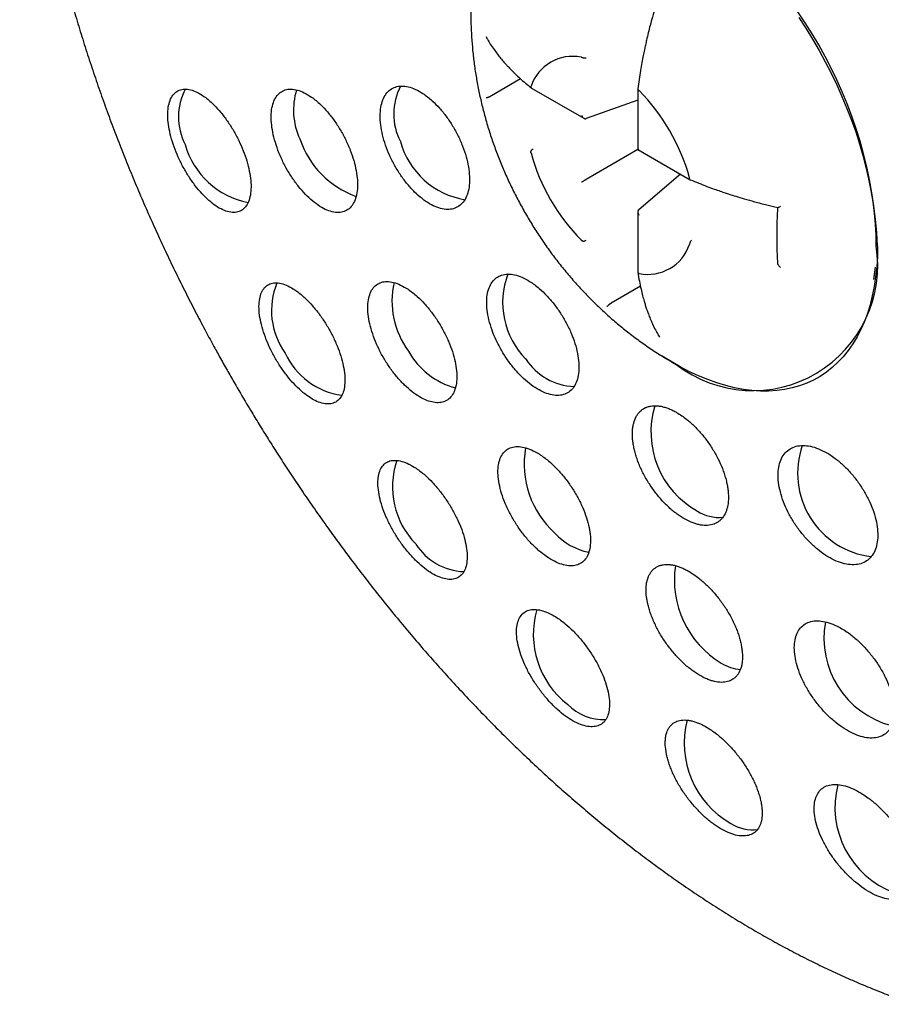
# Model space of a CAD drawing. Header units: millimetres. Extents: x 8 to 1012, y 12 to 1096.
# Tile 13 of 41: x 929 to 942, y 377 to 391. Entities that reach past the tile are written whole.
import ezdxf

# ---------------------------------------------------------------- set-up
doc = ezdxf.new("R2010")
doc.units = ezdxf.units.MM

msp = doc.modelspace()

# ---------------------------------------------------------------- linework, layer by layer
at = {"color": 7, "linetype": 'Continuous', "lineweight": 30}
for p, q in [((937.086, 390.595), (937.089, 390.595)), ((936.19, 390.275), (935.759, 390.026)), ((936.342, 390.163), (936.343, 390.166)), ((936.35, 390.139), (937.123, 389.693)), ((937.92, 390.126), (937.92, 389.233)), ((937.937, 390.105), (937.94, 390.102)), ((935.759, 390.026), (935.743, 390.018)), ((937.92, 389.963), (937.156, 389.69)), ((937.921, 389.233), (937.156, 388.791)), ((937.92, 389.233), (938.694, 388.786)), ((936.343, 389.18), (936.342, 389.183)), ((938.553, 388.867), (937.934, 388.342)), ((938.683, 388.814), (938.684, 388.811)), ((937.92, 388.312), (937.92, 387.419)), ((937.089, 387.89), (937.086, 387.892)), ((938.684, 387.831), (938.683, 387.829)), ((941.405, 387.311), (941.431, 387.496)), ((937.94, 387.4), (937.937, 387.4)), ((937.958, 387.212), (937.527, 386.964)), ((937.512, 386.953), (937.527, 386.964)), ((938.428, 386.092), (938.488, 386.058))]:
    msp.add_line(p, q, dxfattribs=at)
at = {"color": 7, "linetype": 'Continuous', "lineweight": 30, "flags": 128}
for points in [[(940.297, 391.183), (940.401, 391.024), (940.501, 390.861), (940.598, 390.696), (940.689, 390.528), (940.777, 390.358), (940.859, 390.187), (940.936, 390.014), (941.009, 389.84), (941.076, 389.666), (941.138, 389.492), (941.194, 389.317), (941.245, 389.143), (941.29, 388.97), (941.329, 388.798), (941.362, 388.627), (941.39, 388.458), (941.411, 388.292), (941.426, 388.128), (941.435, 387.967), (941.438, 387.809)], [(941.461, 387.807), (941.458, 387.651), (941.449, 387.5), (941.433, 387.353), (941.412, 387.21), (941.384, 387.072), (941.351, 386.939), (941.311, 386.811), (941.266, 386.689), (941.215, 386.573), (941.158, 386.463), (941.096, 386.359), (941.028, 386.262), (940.955, 386.171), (940.877, 386.088), (940.793, 386.011), (940.705, 385.942), (940.613, 385.88), (940.516, 385.826), (940.415, 385.779), (940.309, 385.74), (940.2, 385.709), (940.088, 385.686), (939.972, 385.67), (939.853, 385.663), (939.731, 385.663), (939.606, 385.672), (939.479, 385.688), (939.35, 385.712), (939.219, 385.745), (939.087, 385.785), (938.953, 385.832), (938.818, 385.888), (938.683, 385.95), (938.547, 386.021), (938.411, 386.098), (938.281, 386.178)]]:
    msp.add_lwpolyline(points, dxfattribs=at)
at = {"color": 7, "linetype": 'Continuous', "lineweight": 30}
for centre, radius, start, end in [((934.949, 387.517), 6.518, 2.5454, 57.4546), ((936.958, 389.959), 0.649, 78.585, 161.423), ((932.028, 389.713), 0.892, 152.3562, 207.1616), ((933.853, 389.815), 1.018, 162.9621, 204.7956), ((935.206, 389.755), 0.891, 152.2485, 207.1779), ((935.848, 388.036), 2.94, 15.3491, 44.65), ((934.203, 389.805), 1.34, 198.1434, 250.7687), ((932.402, 389.639), 1.215, 195.9406, 258.7493), ((935.563, 389.669), 1.194, 195.6056, 260.6568), ((939.178, 389.959), 2.94, 195.3491, 224.65), ((938.068, 388.036), 0.649, 258.585, 341.423), ((939.619, 387.514), 1.844, 232.2097, 9.2145), ((937.107, 386.97), 1.183, 159.0288, 224.7551), ((933.583, 386.853), 1.073, 157.5813, 215.8017), ((935.527, 386.993), 1.238, 167.2104, 216.6783), ((933.692, 386.665), 1.073, 204.2047, 262.3713), ((935.521, 386.799), 1.128, 208.9275, 254.9113), ((937.017, 386.621), 0.892, 212.8427, 267.6114), ((939.449, 385.057), 1.335, 163.1046, 240.9044), ((937.62, 384.587), 1.378, 170.055, 227.88), ((941.52, 384.448), 1.24, 160.6252, 262.9149), ((935.501, 384.247), 1.204, 161.007, 224.3915), ((939.122, 384.392), 0.596, 237.2855, 275.2599), ((937.367, 384.172), 0.905, 222.1391, 259.1103), ((935.391, 383.889), 0.894, 212.8632, 267.4753), ((939.896, 382.874), 1.436, 171.5888, 238.8695), ((937.685, 382.069), 1.308, 163.7318, 232.3266), ((942.005, 382.014), 1.336, 169.7236, 255.3966), ((939.503, 382.216), 0.669, 238.5351, 264.3966), ((937.417, 381.546), 0.737, 223.9249, 272.2895), ((939.961, 380.457), 1.355, 165.188, 240.5357), ((942.185, 379.517), 1.353, 165.8011, 249.1855), ((939.612, 379.767), 0.584, 237.0823, 277.9649)]:
    msp.add_arc(centre, radius, start, end, dxfattribs=at)
for points, knots in [([(966.473, 380.391), (966.472, 380.471), (966.472, 380.622), (966.471, 380.833), (966.469, 381.016), (966.467, 381.162), (966.465, 381.276), (966.464, 381.36), (966.462, 381.429), (966.461, 381.515), (966.458, 381.628), (966.454, 381.777), (966.45, 381.944), (966.444, 382.129), (966.437, 382.329), (966.428, 382.531), (966.42, 382.726), (966.409, 382.951), (966.394, 383.213), (966.376, 383.514), (966.355, 383.816), (966.332, 384.125), (966.311, 384.376), (966.294, 384.565), (966.283, 384.684), (966.271, 384.803), (966.26, 384.917), (966.25, 385.02), (966.24, 385.111), (966.231, 385.197), (966.222, 385.283), (966.212, 385.375), (966.2, 385.474), (966.188, 385.579), (966.176, 385.68), (966.165, 385.773), (966.153, 385.87), (966.135, 386.006), (966.113, 386.176), (966.086, 386.37), (966.06, 386.548), (966.035, 386.721), (966.011, 386.878), (965.983, 387.049), (965.962, 387.18), (965.945, 387.282), (965.934, 387.344), (965.922, 387.414), (965.909, 387.487), (965.897, 387.555), (965.886, 387.617), (965.875, 387.68), (965.863, 387.748), (965.85, 387.815), (965.839, 387.876), (965.828, 387.932), (965.817, 387.991), (965.799, 388.082), (965.776, 388.197), (965.747, 388.342), (965.719, 388.479), (965.691, 388.613), (965.666, 388.726), (965.643, 388.833), (965.619, 388.939), (965.593, 389.054), (965.566, 389.17), (965.537, 389.293), (965.513, 389.394), (965.493, 389.475), (965.479, 389.531), (965.464, 389.593), (965.447, 389.659), (965.432, 389.721), (965.418, 389.774), (965.405, 389.827), (965.389, 389.888), (965.371, 389.958), (965.351, 390.031), (965.333, 390.1), (965.316, 390.162), (965.298, 390.228), (965.277, 390.305), (965.254, 390.387), (965.233, 390.461), (965.216, 390.523), (965.196, 390.591), (965.174, 390.669), (965.149, 390.753), (965.123, 390.842), (965.097, 390.929), (965.07, 391.018), (965.047, 391.09), (965.028, 391.152), (965.008, 391.216), (964.985, 391.289), (964.962, 391.363), (964.942, 391.423), (964.927, 391.471), (964.915, 391.508), (964.904, 391.543), (964.891, 391.58), (964.872, 391.641), (964.846, 391.717), (964.818, 391.799), (964.794, 391.872), (964.767, 391.951), (964.734, 392.046), (964.697, 392.15), (964.655, 392.27), (964.612, 392.389), (964.567, 392.511), (964.52, 392.637), (964.474, 392.76), (964.426, 392.884), (964.384, 392.994), (964.342, 393.101), (964.303, 393.198), (964.268, 393.286), (964.23, 393.379), (964.187, 393.483), (964.145, 393.584), (964.107, 393.674), (964.053, 393.802), (963.984, 393.961), (963.899, 394.155), (963.811, 394.35), (963.723, 394.542), (963.631, 394.739), (963.537, 394.934), (963.451, 395.11), (963.378, 395.257), (963.319, 395.375), (963.253, 395.504), (963.182, 395.641), (963.113, 395.772), (963.053, 395.885), (963.002, 395.982), (962.952, 396.073), (962.898, 396.173), (962.838, 396.281), (962.776, 396.391), (962.713, 396.503), (962.647, 396.619), (962.578, 396.739), (962.505, 396.864), (962.426, 396.997), (962.341, 397.138), (962.256, 397.277), (962.176, 397.406), (962.095, 397.536), (962.009, 397.671), (961.912, 397.822), (961.806, 397.984), (961.693, 398.154), (961.584, 398.315), (961.474, 398.474), (961.362, 398.634), (961.243, 398.802), (961.116, 398.978), (960.942, 399.213), (960.729, 399.495), (960.48, 399.812), (960.235, 400.114), (959.985, 400.414), (959.721, 400.719), (959.443, 401.031), (959.15, 401.348), (958.852, 401.658), (958.557, 401.956), (958.261, 402.242), (957.993, 402.494), (957.747, 402.718), (957.527, 402.913), (957.305, 403.106), (957.08, 403.296), (956.855, 403.48), (956.626, 403.663), (956.397, 403.842), (956.164, 404.018), (955.934, 404.189), (955.7, 404.356), (955.464, 404.521), (955.232, 404.679), (954.979, 404.846), (954.704, 405.021), (954.401, 405.208), (954.094, 405.39), (953.772, 405.573), (953.436, 405.757), (953.098, 405.933), (952.771, 406.096), (952.504, 406.224), (952.285, 406.325), (952.108, 406.405), (951.92, 406.487), (951.723, 406.571), (951.532, 406.65), (951.355, 406.721), (951.19, 406.786), (951.029, 406.847), (950.864, 406.909), (950.689, 406.972), (950.513, 407.034), (950.344, 407.091), (950.195, 407.14), (950.055, 407.186), (949.921, 407.228), (949.786, 407.269), (949.653, 407.309), (949.52, 407.348), (949.388, 407.385), (949.262, 407.42), (949.145, 407.451), (949.036, 407.48), (948.922, 407.509), (948.793, 407.541), (948.642, 407.578), (948.481, 407.615), (948.322, 407.651), (948.176, 407.682), (948.056, 407.707), (947.948, 407.729), (947.847, 407.749), (947.735, 407.77), (947.62, 407.791), (947.513, 407.81), (947.417, 407.827), (947.327, 407.842), (947.238, 407.857), (947.14, 407.872), (947.031, 407.889), (946.914, 407.906), (946.803, 407.921), (946.705, 407.934), (946.614, 407.946), (946.515, 407.958), (946.403, 407.972), (946.28, 407.986), (946.158, 407.998), (946.049, 408.009), (945.95, 408.019), (945.852, 408.027), (945.742, 408.037), (945.623, 408.046), (945.506, 408.054), (945.408, 408.061), (945.325, 408.066), (945.249, 408.07), (945.165, 408.075), (945.071, 408.079), (944.975, 408.084), (944.885, 408.087), (944.805, 408.09), (944.731, 408.092), (944.655, 408.094), (944.57, 408.096), (944.475, 408.098), (944.374, 408.099), (944.279, 408.1), (944.188, 408.1), (944.096, 408.1), (943.935, 408.099), (943.719, 408.095), (943.443, 408.087), (943.175, 408.075), (942.903, 408.059), (942.63, 408.04), (942.406, 408.021), (942.233, 408.004), (942.106, 407.991), (941.974, 407.977), (941.842, 407.962), (941.717, 407.947), (941.588, 407.93), (941.473, 407.915), (941.381, 407.902), (941.323, 407.894), (941.267, 407.885), (941.203, 407.876), (941.129, 407.865), (941.048, 407.852), (940.972, 407.84), (940.903, 407.828), (940.832, 407.817), (940.718, 407.797), (940.572, 407.771), (940.386, 407.736), (940.214, 407.702), (940.029, 407.664), (939.856, 407.627), (939.674, 407.586), (939.496, 407.545), (939.31, 407.5), (939.114, 407.45), (938.928, 407.401), (938.734, 407.349), (938.562, 407.3), (938.394, 407.251), (938.258, 407.21), (938.138, 407.174), (938.018, 407.136), (937.897, 407.098), (937.767, 407.055), (937.642, 407.014), (937.536, 406.978), (937.456, 406.951), (937.396, 406.93), (937.327, 406.906), (937.253, 406.88), (937.185, 406.855), (937.124, 406.833), (937.062, 406.811), (936.995, 406.786), (936.929, 406.761), (936.868, 406.739), (936.814, 406.718), (936.757, 406.697), (936.688, 406.67), (936.614, 406.642), (936.543, 406.614), (936.474, 406.586), (936.4, 406.557), (936.33, 406.528), (936.274, 406.505), (936.231, 406.488), (936.19, 406.471), (936.142, 406.451), (936.083, 406.427), (936.011, 406.396), (935.937, 406.365), (935.869, 406.336), (935.815, 406.312), (935.766, 406.291), (935.712, 406.267), (935.646, 406.238), (935.581, 406.209), (935.525, 406.184), (935.479, 406.163), (935.426, 406.139), (935.365, 406.111), (935.307, 406.084), (935.257, 406.061), (935.201, 406.035), (935.133, 406.003), (935.051, 405.964), (934.972, 405.926), (934.895, 405.889), (934.813, 405.849), (934.729, 405.808), (934.644, 405.765), (934.55, 405.718), (934.449, 405.667), (934.353, 405.617), (934.276, 405.577), (934.197, 405.536), (934.111, 405.49), (934.022, 405.443), (933.946, 405.402), (933.88, 405.366), (933.822, 405.334), (933.771, 405.306), (933.727, 405.282), (933.68, 405.256), (933.622, 405.223), (933.548, 405.182), (933.454, 405.128), (933.384, 405.088), (933.346, 405.066)], [0, 0, 0, 0, 0.005061, 0.009525, 0.013396, 0.016677, 0.018842, 0.020644, 0.022085, 0.023242, 0.026136, 0.029333, 0.032822, 0.036859, 0.041201, 0.045699, 0.049915, 0.053821, 0.060392, 0.067038, 0.07349, 0.080181, 0.0874, 0.090019, 0.09265, 0.095292, 0.097906, 0.100216, 0.102169, 0.103925, 0.105951, 0.108026, 0.110262, 0.112614, 0.11492, 0.11676, 0.1188, 0.121388, 0.125863, 0.130151, 0.134443, 0.137788, 0.141747, 0.145044, 0.149276, 0.150603, 0.151883, 0.153487, 0.1553, 0.156836, 0.158074, 0.159473, 0.161045, 0.162679, 0.164043, 0.165168, 0.166453, 0.168014, 0.171318, 0.174268, 0.177754, 0.180548, 0.183344, 0.18541, 0.187773, 0.190495, 0.193228, 0.195606, 0.198646, 0.200133, 0.201171, 0.202489, 0.204263, 0.205683, 0.206668, 0.207832, 0.209264, 0.210819, 0.212545, 0.21421, 0.215433, 0.216804, 0.218638, 0.220649, 0.222311, 0.223678, 0.224807, 0.226704, 0.228981, 0.230589, 0.232737, 0.234859, 0.236558, 0.23764, 0.239022, 0.240861, 0.242587, 0.244002, 0.244928, 0.245767, 0.246521, 0.247265, 0.248282, 0.250577, 0.252395, 0.25386, 0.255456, 0.257742, 0.260264, 0.26245, 0.265799, 0.268284, 0.270674, 0.274209, 0.276556, 0.279055, 0.281565, 0.283746, 0.285542, 0.287479, 0.290035, 0.29247, 0.294274, 0.296084, 0.301039, 0.304998, 0.309103, 0.314068, 0.317865, 0.322343, 0.327168, 0.329692, 0.332219, 0.335122, 0.338375, 0.341462, 0.34402, 0.346033, 0.348027, 0.350218, 0.352811, 0.355396, 0.357761, 0.360525, 0.363292, 0.366016, 0.369101, 0.372485, 0.375798, 0.378718, 0.38148, 0.384849, 0.388149, 0.392071, 0.396232, 0.400116, 0.403493, 0.407536, 0.411579, 0.415543, 0.420164, 0.428563, 0.436083, 0.443514, 0.450979, 0.45851, 0.466664, 0.474913, 0.483128, 0.491168, 0.498729, 0.506477, 0.512003, 0.517531, 0.52306, 0.528589, 0.534114, 0.539393, 0.545085, 0.550434, 0.555793, 0.561165, 0.56655, 0.571917, 0.576881, 0.583503, 0.590153, 0.596753, 0.603451, 0.610838, 0.618123, 0.624644, 0.631174, 0.634595, 0.638069, 0.641979, 0.646011, 0.649962, 0.653423, 0.656595, 0.65981, 0.662966, 0.666349, 0.670161, 0.673317, 0.676245, 0.678849, 0.68148, 0.684044, 0.686674, 0.689163, 0.691759, 0.694256, 0.696457, 0.698467, 0.700483, 0.703012, 0.705802, 0.709093, 0.71222, 0.714831, 0.717352, 0.719052, 0.720914, 0.723087, 0.725369, 0.727408, 0.729129, 0.730778, 0.732429, 0.734178, 0.736251, 0.738575, 0.740742, 0.742438, 0.744065, 0.74586, 0.74794, 0.75034, 0.75271, 0.754736, 0.756455, 0.758203, 0.760204, 0.76256, 0.764805, 0.766709, 0.768037, 0.769388, 0.770933, 0.772699, 0.774617, 0.776277, 0.777714, 0.779043, 0.780362, 0.781922, 0.78379, 0.785634, 0.787515, 0.789071, 0.790675, 0.792607, 0.798013, 0.80266, 0.807927, 0.812906, 0.817771, 0.823096, 0.825424, 0.827398, 0.830157, 0.832769, 0.834822, 0.837099, 0.840003, 0.841272, 0.842276, 0.84326, 0.844378, 0.845868, 0.84743, 0.848904, 0.850153, 0.851352, 0.852865, 0.856609, 0.859581, 0.863352, 0.866386, 0.870045, 0.873219, 0.87674, 0.880201, 0.883862, 0.887936, 0.89096, 0.894959, 0.897924, 0.900701, 0.902855, 0.904883, 0.907668, 0.909927, 0.912498, 0.915013, 0.916141, 0.917171, 0.918565, 0.92022, 0.921522, 0.922549, 0.923837, 0.925193, 0.926534, 0.927771, 0.928765, 0.929778, 0.931134, 0.932888, 0.934161, 0.935399, 0.937019, 0.938604, 0.939558, 0.940412, 0.941163, 0.942055, 0.943273, 0.944713, 0.946423, 0.947736, 0.948803, 0.949715, 0.95068, 0.952101, 0.953696, 0.954674, 0.955472, 0.956533, 0.957913, 0.959171, 0.960125, 0.960966, 0.962585, 0.964333, 0.965999, 0.967418, 0.969088, 0.971119, 0.972573, 0.974364, 0.976961, 0.978877, 0.980374, 0.981778, 0.983836, 0.98581, 0.987342, 0.988647, 0.989998, 0.991034, 0.99184, 0.992816, 0.993994, 0.995549, 0.99755, 1, 1, 1, 1]), ([(932.692, 404.688), (932.649, 404.663), (932.541, 404.601), (932.371, 404.493), (932.183, 404.365), (931.998, 404.23), (931.817, 404.088), (931.641, 403.94), (931.468, 403.785), (931.3, 403.623), (931.136, 403.455), (930.977, 403.279), (930.822, 403.098), (930.672, 402.909), (930.527, 402.714), (930.387, 402.512), (930.252, 402.304), (930.122, 402.089), (929.998, 401.868), (929.879, 401.64), (929.765, 401.406), (929.657, 401.166), (929.555, 400.92), (929.459, 400.668), (929.37, 400.41), (929.286, 400.146), (929.209, 399.877), (929.138, 399.603), (929.073, 399.323), (929.015, 399.039), (928.964, 398.75), (928.919, 398.456), (928.881, 398.158), (928.849, 397.856), (928.824, 397.551), (928.806, 397.241), (928.795, 396.928), (928.79, 396.612), (928.792, 396.293), (928.801, 395.971), (928.816, 395.646), (928.838, 395.318), (928.865, 395), (928.899, 394.68), (928.937, 394.37), (928.98, 394.058), (929.027, 393.756), (929.079, 393.454), (929.137, 393.15), (929.199, 392.846), (929.266, 392.542), (929.338, 392.237), (929.414, 391.931), (929.496, 391.625), (929.582, 391.319), (929.673, 391.014), (929.769, 390.708), (929.869, 390.403), (929.973, 390.098), (930.082, 389.794), (930.195, 389.49), (930.313, 389.187), (930.434, 388.886), (930.56, 388.585), (930.69, 388.287), (930.823, 387.99), (930.959, 387.696), (931.099, 387.405), (931.241, 387.119), (931.382, 386.841), (931.518, 386.583), (931.638, 386.361), (931.748, 386.161), (931.851, 385.977), (931.923, 385.852), (931.958, 385.791)], [0, 0, 0, 0, 0.008513, 0.021594, 0.034701, 0.047842, 0.061024, 0.074254, 0.087539, 0.100884, 0.114297, 0.127782, 0.141347, 0.154994, 0.168729, 0.182554, 0.196473, 0.210488, 0.2246, 0.238808, 0.253113, 0.267512, 0.282004, 0.296584, 0.311248, 0.325993, 0.340813, 0.355702, 0.370654, 0.385663, 0.400723, 0.415828, 0.430973, 0.446152, 0.46136, 0.476593, 0.491846, 0.507116, 0.5224, 0.537695, 0.552998, 0.568309, 0.583627, 0.597377, 0.612664, 0.626394, 0.640116, 0.653827, 0.667527, 0.681217, 0.694896, 0.708564, 0.72222, 0.735866, 0.7495, 0.763122, 0.776732, 0.79033, 0.803915, 0.817486, 0.831042, 0.844581, 0.8581, 0.871596, 0.885061, 0.898486, 0.911856, 0.92514, 0.938284, 0.951162, 0.96343, 0.974136, 0.982194, 0.991354, 1, 1, 1, 1]), ([(938.212, 391.449), (938.2, 391.411), (938.173, 391.324), (938.137, 391.196), (938.103, 391.07), (938.075, 390.957), (938.052, 390.86), (938.033, 390.776), (938.017, 390.7), (937.999, 390.614), (937.98, 390.513), (937.959, 390.395), (937.938, 390.264), (937.927, 390.173), (937.921, 390.128)], [0, 0, 0, 0, 0.085453, 0.194038, 0.285311, 0.367756, 0.447463, 0.502714, 0.556863, 0.620404, 0.697594, 0.788364, 0.892651, 1, 1, 1, 1]), ([(935.455, 391.315), (935.455, 391.258), (935.454, 391.134), (935.461, 390.944), (935.475, 390.743), (935.497, 390.542), (935.526, 390.341), (935.562, 390.139), (935.605, 389.938), (935.656, 389.738), (935.714, 389.538), (935.779, 389.339), (935.851, 389.143), (935.93, 388.948), (936.016, 388.755), (936.109, 388.565), (936.209, 388.377), (936.315, 388.192), (936.428, 388.011), (936.547, 387.833), (936.673, 387.659), (936.805, 387.489), (936.944, 387.323), (937.089, 387.161), (937.239, 387.005), (937.396, 386.854), (937.558, 386.709), (937.725, 386.571), (937.897, 386.438), (938.073, 386.313), (938.25, 386.197), (938.37, 386.126), (938.428, 386.092)], [0, 0, 0, 0, 0.02713, 0.059025, 0.091084, 0.123314, 0.155717, 0.188291, 0.22103, 0.253925, 0.286963, 0.320131, 0.353414, 0.3868, 0.420278, 0.453844, 0.4875, 0.521251, 0.555104, 0.589065, 0.62314, 0.657332, 0.69164, 0.726055, 0.760555, 0.795118, 0.829713, 0.864309, 0.898872, 0.933372, 0.967782, 1, 1, 1, 1]), ([(935.683, 390.903), (935.685, 390.892), (935.688, 390.877), (935.696, 390.864), (935.698, 390.861)], [0, 0, 0, 0, 0.755363, 1, 1, 1, 1]), ([(935.698, 390.861), (935.712, 390.837), (935.743, 390.786), (935.793, 390.713), (935.844, 390.644), (935.893, 390.582), (935.938, 390.53), (935.978, 390.485), (936.016, 390.444), (936.06, 390.398), (936.115, 390.344), (936.182, 390.281), (936.26, 390.212), (936.318, 390.165), (936.348, 390.141)], [0, 0, 0, 0, 0.095018, 0.2024664, 0.2928067, 0.3743895, 0.4532636, 0.5079389, 0.5615177, 0.6243678, 0.7007187, 0.790496, 0.8936313, 1, 1, 1, 1]), ([(937.089, 390.594), (937.094, 390.593), (937.101, 390.59), (937.113, 390.588), (937.121, 390.586), (937.13, 390.586), (937.142, 390.586), (937.15, 390.588), (937.156, 390.588)], [0, 0, 0, 0, 0.265216, 0.381301, 0.492334, 0.604217, 0.722945, 1, 1, 1, 1]), ([(931.538, 389.999), (931.503, 390.023), (931.434, 390.071), (931.335, 390.112), (931.244, 390.129), (931.162, 390.119), (931.094, 390.083), (931.039, 390.022), (931.001, 389.937), (930.979, 389.831), (930.976, 389.707), (930.99, 389.57), (931.022, 389.423), (931.069, 389.271), (931.131, 389.118), (931.206, 388.968), (931.291, 388.825), (931.384, 388.693), (931.484, 388.576), (931.586, 388.475), (931.689, 388.395), (931.79, 388.338), (931.886, 388.306), (931.974, 388.299), (932.05, 388.319), (932.114, 388.364), (932.163, 388.435), (932.195, 388.528), (932.21, 388.641), (932.206, 388.77), (932.185, 388.912), (932.148, 389.061), (932.095, 389.214), (932.028, 389.366), (931.949, 389.514), (931.86, 389.653), (931.764, 389.78), (931.677, 389.877), (931.601, 389.949), (931.559, 389.982), (931.538, 389.999)], [0, 0, 0, 0, 0.0272406, 0.0544822, 0.0817181, 0.1089541, 0.1362739, 0.1635928, 0.190823, 0.2180518, 0.2450206, 0.2719879, 0.2986424, 0.3252961, 0.3517247, 0.3781536, 0.4045411, 0.4309297, 0.4574747, 0.4840211, 0.510854, 0.537688, 0.5648172, 0.5919468, 0.6192517, 0.646556, 0.6738349, 0.7011124, 0.7281726, 0.7552313, 0.7819794, 0.8087266, 0.83521, 0.8616935, 0.8880737, 0.9144549, 0.9409335, 0.9674134, 0.9837066, 1, 1, 1, 1]), ([(933.102, 390.005), (933.066, 390.028), (932.994, 390.075), (932.891, 390.114), (932.796, 390.128), (932.71, 390.116), (932.636, 390.078), (932.577, 390.015), (932.535, 389.928), (932.509, 389.822), (932.503, 389.698), (932.514, 389.56), (932.543, 389.413), (932.589, 389.261), (932.651, 389.107), (932.726, 388.957), (932.813, 388.814), (932.91, 388.682), (933.012, 388.565), (933.119, 388.466), (933.226, 388.388), (933.332, 388.332), (933.432, 388.303), (933.524, 388.298), (933.605, 388.32), (933.674, 388.368), (933.726, 388.44), (933.763, 388.534), (933.781, 388.648), (933.781, 388.777), (933.763, 388.919), (933.727, 389.068), (933.675, 389.222), (933.608, 389.375), (933.528, 389.523), (933.437, 389.662), (933.338, 389.789), (933.247, 389.885), (933.168, 389.956), (933.124, 389.989), (933.102, 390.005)], [0, 0, 0, 0, 0.027069, 0.054138, 0.081204, 0.10827, 0.135382, 0.162495, 0.189558, 0.216621, 0.243538, 0.270455, 0.297196, 0.323936, 0.350548, 0.37716, 0.403745, 0.430332, 0.457005, 0.48368, 0.510516, 0.537353, 0.564358, 0.591362, 0.618466, 0.64557, 0.672661, 0.699751, 0.72672, 0.753688, 0.780482, 0.807275, 0.833918, 0.860561, 0.887144, 0.913726, 0.940362, 0.966999, 0.9835, 1, 1, 1, 1]), ([(934.747, 390.059), (934.71, 390.081), (934.636, 390.126), (934.529, 390.162), (934.429, 390.174), (934.338, 390.159), (934.261, 390.119), (934.197, 390.055), (934.151, 389.967), (934.122, 389.859), (934.112, 389.734), (934.12, 389.596), (934.148, 389.448), (934.192, 389.295), (934.254, 389.141), (934.33, 388.991), (934.419, 388.848), (934.517, 388.717), (934.623, 388.601), (934.733, 388.503), (934.845, 388.427), (934.955, 388.374), (935.059, 388.347), (935.156, 388.344), (935.242, 388.369), (935.315, 388.418), (935.372, 388.492), (935.412, 388.587), (935.434, 388.702), (935.437, 388.832), (935.421, 388.975), (935.387, 389.125), (935.336, 389.279), (935.269, 389.432), (935.187, 389.58), (935.095, 389.719), (934.993, 389.845), (934.899, 389.94), (934.816, 390.011), (934.77, 390.043), (934.747, 390.059)], [0, 0, 0, 0, 0.026946, 0.053893, 0.080838, 0.107783, 0.13475, 0.161715, 0.18866, 0.215603, 0.242483, 0.269361, 0.296161, 0.32296, 0.349701, 0.376442, 0.403171, 0.4299, 0.456667, 0.483435, 0.510276, 0.537118, 0.564035, 0.590952, 0.617914, 0.644876, 0.671832, 0.698788, 0.725691, 0.752592, 0.779416, 0.80624, 0.832995, 0.85975, 0.886477, 0.913204, 0.939955, 0.966706, 0.983353, 1, 1, 1, 1]), ([(936.342, 390.163), (936.342, 390.158), (936.341, 390.151), (936.344, 390.144), (936.347, 390.141), (936.349, 390.14), (936.35, 390.14)], [0, 0, 0, 0, 0.507769, 0.72962, 0.941658, 1, 1, 1, 1]), ([(937.921, 390.128), (937.921, 390.127), (937.92, 390.125), (937.922, 390.121), (937.926, 390.113), (937.933, 390.108), (937.937, 390.104)], [0, 0, 0, 0, 0.121374, 0.319525, 0.526692, 1, 1, 1, 1]), ([(935.683, 389.998), (935.686, 389.999), (935.69, 389.999), (935.702, 390.003), (935.713, 390.007), (935.722, 390.01), (935.733, 390.014), (935.739, 390.017), (935.743, 390.018)], [0, 0, 0, 0, 0.337974, 0.584879, 0.686381, 0.783281, 0.88508, 1, 1, 1, 1]), ([(937.089, 389.732), (937.094, 389.724), (937.103, 389.71), (937.118, 389.695), (937.13, 389.689), (937.138, 389.687), (937.147, 389.687), (937.153, 389.689), (937.156, 389.69)], [0, 0, 0, 0, 0.308903, 0.55627, 0.666112, 0.773009, 0.882564, 1, 1, 1, 1]), ([(936.342, 389.183), (936.342, 389.189), (936.341, 389.198), (936.344, 389.21), (936.348, 389.217), (936.353, 389.224), (936.363, 389.233), (936.371, 389.237), (936.377, 389.24)], [0, 0, 0, 0, 0.265216, 0.381301, 0.492334, 0.604217, 0.722945, 1, 1, 1, 1]), ([(937.921, 389.233), (937.921, 389.233), (937.92, 389.232), (937.925, 389.235), (937.933, 389.24), (937.937, 389.242)], [0, 0, 0, 0, 0.046495, 0.470509, 1, 1, 1, 1]), ([(938.696, 388.785), (938.695, 388.786), (938.693, 388.786), (938.69, 388.79), (938.686, 388.797), (938.685, 388.806), (938.684, 388.811)], [0, 0, 0, 0, 0.1191287, 0.3174796, 0.5250092, 1, 1, 1, 1]), ([(937.089, 388.752), (937.094, 388.755), (937.103, 388.76), (937.118, 388.769), (937.13, 388.776), (937.138, 388.781), (937.147, 388.786), (937.153, 388.789), (937.156, 388.791)], [0, 0, 0, 0, 0.308903, 0.55627, 0.666112, 0.773009, 0.882564, 1, 1, 1, 1]), ([(938.696, 388.785), (938.737, 388.768), (938.818, 388.735), (938.935, 388.689), (939.042, 388.65), (939.132, 388.618), (939.206, 388.593), (939.283, 388.568), (939.376, 388.538), (939.5, 388.501), (939.653, 388.458), (939.818, 388.415), (939.933, 388.389), (939.986, 388.377)], [0, 0, 0, 0, 0.103564, 0.203346, 0.288927, 0.360244, 0.41723, 0.46504, 0.53897, 0.633684, 0.748894, 0.88451, 1, 1, 1, 1]), ([(939.985, 388.378), (939.984, 388.358), (939.981, 388.307), (939.977, 388.232), (939.975, 388.155), (939.973, 388.092), (939.972, 388.04), (939.972, 387.988), (939.971, 387.925), (939.972, 387.843), (939.975, 387.745), (939.979, 387.643), (939.983, 387.575), (939.985, 387.545)], [0, 0, 0, 0, 0.068788, 0.173581, 0.263405, 0.338191, 0.397901, 0.447845, 0.524873, 0.623705, 0.744207, 0.886293, 1, 1, 1, 1]), ([(939.986, 388.377), (939.986, 388.377), (939.986, 388.376), (939.991, 388.377), (940.005, 388.382), (940.021, 388.389), (940.03, 388.393)], [0, 0, 0, 0, 0.015812, 0.161589, 0.516192, 1, 1, 1, 1]), ([(937.934, 388.342), (937.932, 388.34), (937.927, 388.336), (937.923, 388.328), (937.921, 388.319), (937.92, 388.306), (937.925, 388.286), (937.933, 388.271), (937.937, 388.263)], [0, 0, 0, 0, 0.117436, 0.226991, 0.333888, 0.44373, 0.691097, 1, 1, 1, 1]), ([(937.089, 387.89), (937.094, 387.887), (937.101, 387.882), (937.113, 387.879), (937.121, 387.878), (937.13, 387.879), (937.142, 387.883), (937.15, 387.888), (937.156, 387.892)], [0, 0, 0, 0, 0.266061, 0.382306, 0.49341, 0.605286, 0.723885, 1, 1, 1, 1]), ([(938.712, 387.892), (938.709, 387.888), (938.704, 387.882), (938.697, 387.871), (938.693, 387.863), (938.69, 387.855), (938.686, 387.844), (938.685, 387.837), (938.684, 387.831)], [0, 0, 0, 0, 0.277055, 0.395783, 0.507666, 0.618699, 0.734784, 1, 1, 1, 1]), ([(939.985, 387.545), (939.985, 387.544), (939.985, 387.539), (939.991, 387.527), (940.006, 387.508), (940.021, 387.496), (940.03, 387.489)], [0, 0, 0, 0, 0.073825, 0.210911, 0.544244, 1, 1, 1, 1]), ([(936.322, 387.284), (936.284, 387.306), (936.208, 387.349), (936.099, 387.384), (935.997, 387.395), (935.906, 387.38), (935.828, 387.34), (935.765, 387.276), (935.72, 387.19), (935.693, 387.084), (935.686, 386.961), (935.697, 386.825), (935.729, 386.679), (935.778, 386.528), (935.844, 386.376), (935.925, 386.228), (936.019, 386.088), (936.122, 385.959), (936.233, 385.846), (936.347, 385.75), (936.462, 385.676), (936.574, 385.625), (936.681, 385.599), (936.779, 385.597), (936.865, 385.622), (936.937, 385.671), (936.993, 385.743), (937.032, 385.837), (937.052, 385.95), (937.052, 386.079), (937.033, 386.219), (936.995, 386.367), (936.939, 386.519), (936.867, 386.67), (936.781, 386.815), (936.683, 386.952), (936.577, 387.075), (936.479, 387.169), (936.393, 387.237), (936.346, 387.268), (936.322, 387.284)], [0, 0, 0, 0, 0.026846, 0.053692, 0.080535, 0.107378, 0.134278, 0.161178, 0.188133, 0.215088, 0.242051, 0.269013, 0.295933, 0.322852, 0.349695, 0.376538, 0.403307, 0.430076, 0.456805, 0.483534, 0.510274, 0.537015, 0.563812, 0.59061, 0.617487, 0.644364, 0.671306, 0.698249, 0.725215, 0.752181, 0.779118, 0.806055, 0.832924, 0.859792, 0.886582, 0.913372, 0.940108, 0.966845, 0.983422, 1, 1, 1, 1]), ([(937.921, 387.419), (937.921, 387.418), (937.92, 387.416), (937.922, 387.412), (937.926, 387.405), (937.933, 387.402), (937.937, 387.4)], [0, 0, 0, 0, 0.058264, 0.27032, 0.492189, 1, 1, 1, 1]), ([(937.921, 387.416), (937.928, 387.372), (937.942, 387.287), (937.966, 387.173), (937.99, 387.075), (938.011, 386.998), (938.031, 386.933), (938.052, 386.869), (938.076, 386.802), (938.105, 386.729), (938.139, 386.65), (938.177, 386.57), (938.206, 386.518), (938.22, 386.493)], [0, 0, 0, 0, 0.124504, 0.240924, 0.339134, 0.419025, 0.483087, 0.546735, 0.625619, 0.707209, 0.797556, 0.905008, 1, 1, 1, 1]), ([(932.882, 387.139), (932.847, 387.163), (932.776, 387.21), (932.676, 387.25), (932.584, 387.266), (932.502, 387.257), (932.434, 387.222), (932.38, 387.162), (932.344, 387.079), (932.325, 386.975), (932.324, 386.853), (932.342, 386.718), (932.378, 386.573), (932.431, 386.423), (932.498, 386.271), (932.578, 386.123), (932.668, 385.983), (932.766, 385.853), (932.869, 385.738), (932.975, 385.64), (933.081, 385.563), (933.183, 385.507), (933.28, 385.476), (933.368, 385.469), (933.445, 385.489), (933.508, 385.533), (933.555, 385.602), (933.585, 385.693), (933.597, 385.804), (933.591, 385.931), (933.565, 386.071), (933.523, 386.218), (933.465, 386.37), (933.393, 386.52), (933.309, 386.666), (933.215, 386.803), (933.115, 386.927), (933.024, 387.022), (932.946, 387.092), (932.904, 387.124), (932.882, 387.139)], [0, 0, 0, 0, 0.027072, 0.054144, 0.081207, 0.10827, 0.135512, 0.162755, 0.190073, 0.21739, 0.244574, 0.271757, 0.298656, 0.325553, 0.352146, 0.378738, 0.405139, 0.431542, 0.457948, 0.484356, 0.510957, 0.537559, 0.564462, 0.591365, 0.618548, 0.64573, 0.673048, 0.700365, 0.72761, 0.754853, 0.781848, 0.808841, 0.835522, 0.862202, 0.888646, 0.91509, 0.941475, 0.967861, 0.98393, 1, 1, 1, 1]), ([(934.527, 387.167), (934.49, 387.189), (934.416, 387.234), (934.312, 387.272), (934.215, 387.286), (934.129, 387.274), (934.056, 387.236), (933.998, 387.175), (933.957, 387.09), (933.934, 386.986), (933.93, 386.863), (933.945, 386.728), (933.978, 386.582), (934.029, 386.432), (934.096, 386.28), (934.176, 386.132), (934.268, 385.991), (934.369, 385.862), (934.476, 385.748), (934.586, 385.651), (934.696, 385.575), (934.804, 385.522), (934.905, 385.493), (934.998, 385.489), (935.079, 385.51), (935.147, 385.557), (935.199, 385.628), (935.233, 385.72), (935.249, 385.832), (935.246, 385.959), (935.224, 386.099), (935.184, 386.247), (935.127, 386.399), (935.055, 386.549), (934.969, 386.695), (934.874, 386.832), (934.77, 386.956), (934.676, 387.05), (934.594, 387.119), (934.549, 387.151), (934.527, 387.167)], [0, 0, 0, 0, 0.026933, 0.053866, 0.080793, 0.107721, 0.134761, 0.161801, 0.188914, 0.216025, 0.243093, 0.270159, 0.297083, 0.324007, 0.350754, 0.377501, 0.404116, 0.43073, 0.457315, 0.4839, 0.510569, 0.537238, 0.564068, 0.590898, 0.617897, 0.644896, 0.671998, 0.6991, 0.726194, 0.753286, 0.780261, 0.807236, 0.834036, 0.860836, 0.887484, 0.914131, 0.940714, 0.967297, 0.983648, 1, 1, 1, 1]), ([(937.512, 386.953), (937.509, 386.951), (937.503, 386.947), (937.495, 386.94), (937.487, 386.934), (937.478, 386.926), (937.469, 386.917), (937.467, 386.914), (937.465, 386.912)], [0, 0, 0, 0, 0.115206, 0.217138, 0.314089, 0.415614, 0.662474, 1, 1, 1, 1]), ([(938.22, 386.494), (938.222, 386.49), (938.229, 386.477), (938.24, 386.467), (938.248, 386.46)], [0, 0, 0, 0, 0.247259, 1, 1, 1, 1]), ([(931.958, 385.791), (932.019, 385.686), (932.105, 385.539), (932.234, 385.324), (932.345, 385.141), (932.48, 384.925), (932.624, 384.699), (932.777, 384.464), (932.938, 384.223), (933.105, 383.978), (933.279, 383.73), (933.458, 383.482), (933.641, 383.233), (933.83, 382.984), (934.022, 382.736), (934.219, 382.49), (934.419, 382.245), (934.623, 382.002), (934.83, 381.762), (935.041, 381.524), (935.255, 381.29), (935.471, 381.059), (935.691, 380.831), (935.913, 380.606), (936.138, 380.386), (936.366, 380.169), (936.596, 379.956), (936.828, 379.748), (937.062, 379.544), (937.298, 379.345), (937.537, 379.15), (937.777, 378.961), (938.019, 378.776), (938.263, 378.596), (938.508, 378.421), (938.755, 378.252), (939.003, 378.088), (939.253, 377.93), (939.503, 377.777), (939.755, 377.63), (940.008, 377.489), (940.261, 377.354), (940.515, 377.225), (940.77, 377.103), (941.026, 376.986), (941.281, 376.876), (941.537, 376.773), (941.793, 376.676), (942.049, 376.586), (942.305, 376.503), (942.56, 376.426), (942.815, 376.356), (943.07, 376.294), (943.323, 376.238), (943.576, 376.19), (943.827, 376.149), (944.078, 376.115), (944.326, 376.088), (944.574, 376.068), (944.819, 376.056), (945.063, 376.05), (945.305, 376.052), (945.545, 376.061), (945.783, 376.078), (946.018, 376.101), (946.251, 376.132), (946.481, 376.17), (946.708, 376.215), (946.933, 376.267), (947.155, 376.326), (947.374, 376.392), (947.59, 376.465), (947.803, 376.545), (948.013, 376.632), (948.219, 376.726), (948.422, 376.827), (948.579, 376.911), (948.667, 376.962), (948.689, 376.976)], [0, 0, 0, 0, 0.014879, 0.020858, 0.030792, 0.041104, 0.052166, 0.063713, 0.075639, 0.08786, 0.100316, 0.112961, 0.125763, 0.138696, 0.15174, 0.164879, 0.1781, 0.191394, 0.204753, 0.218168, 0.231634, 0.245148, 0.258703, 0.272298, 0.285929, 0.299593, 0.313288, 0.327013, 0.340765, 0.354543, 0.368345, 0.38217, 0.396017, 0.409884, 0.423771, 0.437675, 0.451596, 0.465532, 0.479481, 0.493443, 0.507414, 0.521394, 0.535379, 0.549367, 0.563356, 0.577342, 0.591322, 0.605294, 0.619253, 0.633197, 0.64712, 0.66102, 0.674893, 0.688734, 0.70254, 0.716308, 0.730034, 0.743715, 0.757349, 0.770934, 0.784468, 0.797952, 0.811383, 0.824764, 0.838095, 0.851379, 0.864617, 0.877813, 0.890971, 0.904094, 0.917189, 0.93026, 0.943313, 0.956355, 0.96939, 0.982427, 0.995471, 1, 1, 1, 1]), ([(938.494, 385.347), (938.475, 385.358), (938.436, 385.38), (938.378, 385.405), (938.32, 385.425), (938.264, 385.439), (938.193, 385.449), (938.126, 385.447), (938.065, 385.432), (938.01, 385.409), (937.961, 385.374), (937.921, 385.327), (937.887, 385.273), (937.862, 385.209), (937.847, 385.136), (937.838, 385.058), (937.84, 384.972), (937.852, 384.88), (937.866, 384.81), (937.884, 384.737), (937.908, 384.663), (937.936, 384.588), (937.979, 384.488), (938.031, 384.389), (938.09, 384.292), (938.153, 384.199), (938.222, 384.11), (938.295, 384.028), (938.371, 383.951), (938.45, 383.883), (938.529, 383.824), (938.609, 383.773), (938.688, 383.733), (938.765, 383.704), (938.839, 383.684), (938.91, 383.676), (938.976, 383.68), (939.037, 383.693), (939.092, 383.718), (939.139, 383.755), (939.181, 383.8), (939.214, 383.856), (939.237, 383.921), (939.253, 383.993), (939.26, 384.073), (939.257, 384.16), (939.249, 384.227), (939.237, 384.297), (939.219, 384.37), (939.197, 384.444), (939.161, 384.543), (939.116, 384.644), (939.063, 384.742), (939.006, 384.839), (938.941, 384.932), (938.871, 385.02), (938.799, 385.103), (938.722, 385.179), (938.639, 385.249), (938.569, 385.302), (938.519, 385.332), (938.494, 385.347)], [0, 0, 0, 0, 0.0131408, 0.026373, 0.0398933, 0.0535131, 0.0666539, 0.0933811, 0.1069991, 0.1201581, 0.1469212, 0.1605567, 0.1737532, 0.2005926, 0.2142671, 0.2274986, 0.2544099, 0.2681218, 0.2813703, 0.2947108, 0.3083417, 0.3220731, 0.335313, 0.3622444, 0.3759685, 0.389178, 0.4160481, 0.4297414, 0.442912, 0.4697027, 0.4833551, 0.4964957, 0.5232239, 0.5368435, 0.5499759, 0.5766858, 0.5902951, 0.6034446, 0.6301882, 0.6438139, 0.6569984, 0.6838129, 0.6974747, 0.7106967, 0.7375885, 0.7512901, 0.7645359, 0.7778737, 0.7915014, 0.8052295, 0.8184747, 0.8454166, 0.8591459, 0.8723664, 0.8992588, 0.9129634, 0.926146, 0.9529611, 0.9666261, 0.9832204, 1, 1, 1, 1]), ([(936.461, 384.734), (936.423, 384.756), (936.348, 384.799), (936.24, 384.835), (936.141, 384.847), (936.052, 384.835), (935.978, 384.797), (935.919, 384.736), (935.878, 384.652), (935.856, 384.549), (935.853, 384.429), (935.87, 384.295), (935.906, 384.151), (935.96, 384.003), (936.031, 383.853), (936.116, 383.706), (936.213, 383.568), (936.319, 383.44), (936.431, 383.328), (936.546, 383.234), (936.66, 383.16), (936.771, 383.109), (936.876, 383.082), (936.971, 383.079), (937.054, 383.101), (937.123, 383.147), (937.175, 383.217), (937.209, 383.308), (937.224, 383.419), (937.22, 383.544), (937.195, 383.683), (937.153, 383.828), (937.092, 383.978), (937.015, 384.127), (936.925, 384.271), (936.825, 384.406), (936.716, 384.528), (936.617, 384.62), (936.532, 384.688), (936.485, 384.719), (936.461, 384.734)], [0, 0, 0, 0, 0.026758, 0.053516, 0.080268, 0.10702, 0.133896, 0.160773, 0.187808, 0.214842, 0.241954, 0.269065, 0.296137, 0.323208, 0.350139, 0.377071, 0.403825, 0.430579, 0.457198, 0.483817, 0.510401, 0.536985, 0.563647, 0.590311, 0.617133, 0.643955, 0.670947, 0.69794, 0.725039, 0.752139, 0.779235, 0.806331, 0.833313, 0.860294, 0.887103, 0.913911, 0.940563, 0.967216, 0.983608, 1, 1, 1, 1]), ([(940.681, 384.768), (940.64, 384.788), (940.558, 384.827), (940.44, 384.857), (940.33, 384.863), (940.231, 384.845), (940.146, 384.801), (940.078, 384.735), (940.029, 384.647), (939.998, 384.54), (939.989, 384.417), (940, 384.282), (940.033, 384.138), (940.084, 383.99), (940.155, 383.841), (940.241, 383.695), (940.342, 383.558), (940.454, 383.433), (940.573, 383.323), (940.697, 383.232), (940.822, 383.163), (940.944, 383.117), (941.06, 383.095), (941.166, 383.098), (941.259, 383.127), (941.338, 383.179), (941.4, 383.254), (941.442, 383.349), (941.464, 383.462), (941.466, 383.59), (941.447, 383.729), (941.407, 383.875), (941.348, 384.024), (941.271, 384.172), (941.179, 384.315), (941.074, 384.448), (940.959, 384.568), (940.852, 384.658), (940.759, 384.724), (940.707, 384.753), (940.681, 384.768)], [0, 0, 0, 0, 0.0267465, 0.0534928, 0.0802405, 0.1069882, 0.1337152, 0.1604425, 0.1871909, 0.2139396, 0.240752, 0.2675647, 0.2944559, 0.3213474, 0.3482982, 0.375249, 0.4022137, 0.4291782, 0.4561047, 0.4830308, 0.5098836, 0.5367362, 0.5635127, 0.5902891, 0.61702, 0.6437512, 0.6704872, 0.6972235, 0.7240128, 0.7508024, 0.7776698, 0.8045374, 0.8314739, 0.8584105, 0.8853766, 0.9123426, 0.9392858, 0.9662286, 0.9831143, 1, 1, 1, 1]), ([(934.646, 384.523), (934.61, 384.545), (934.537, 384.591), (934.434, 384.629), (934.34, 384.644), (934.257, 384.635), (934.188, 384.6), (934.134, 384.541), (934.098, 384.459), (934.08, 384.358), (934.082, 384.238), (934.102, 384.105), (934.141, 383.961), (934.198, 383.813), (934.27, 383.663), (934.354, 383.517), (934.45, 383.378), (934.553, 383.251), (934.661, 383.138), (934.772, 383.042), (934.881, 382.967), (934.986, 382.913), (935.085, 382.884), (935.175, 382.878), (935.252, 382.897), (935.316, 382.941), (935.363, 383.009), (935.393, 383.098), (935.403, 383.207), (935.395, 383.332), (935.367, 383.47), (935.322, 383.616), (935.259, 383.766), (935.182, 383.914), (935.093, 384.058), (934.994, 384.193), (934.889, 384.315), (934.794, 384.408), (934.712, 384.476), (934.668, 384.507), (934.646, 384.523)], [0, 0, 0, 0, 0.026844, 0.05369, 0.080522, 0.107356, 0.134414, 0.161472, 0.188749, 0.216024, 0.243331, 0.270637, 0.297769, 0.324899, 0.351729, 0.378558, 0.405096, 0.431634, 0.458019, 0.484405, 0.510839, 0.537274, 0.563935, 0.590597, 0.617565, 0.644535, 0.671762, 0.698988, 0.726309, 0.753628, 0.780831, 0.808033, 0.834961, 0.861888, 0.888507, 0.915126, 0.94154, 0.967955, 0.983978, 1, 1, 1, 1]), ([(938.673, 383.001), (938.653, 383.011), (938.614, 383.033), (938.557, 383.058), (938.5, 383.079), (938.445, 383.093), (938.374, 383.104), (938.309, 383.103), (938.251, 383.089), (938.197, 383.067), (938.15, 383.034), (938.113, 382.989), (938.081, 382.937), (938.059, 382.875), (938.046, 382.804), (938.041, 382.727), (938.045, 382.643), (938.06, 382.553), (938.076, 382.484), (938.097, 382.412), (938.122, 382.339), (938.153, 382.265), (938.199, 382.166), (938.253, 382.068), (938.314, 381.973), (938.38, 381.88), (938.451, 381.792), (938.526, 381.711), (938.602, 381.635), (938.682, 381.567), (938.762, 381.509), (938.841, 381.458), (938.92, 381.417), (938.996, 381.388), (939.07, 381.368), (939.139, 381.359), (939.203, 381.362), (939.263, 381.374), (939.316, 381.398), (939.36, 381.433), (939.399, 381.476), (939.43, 381.529), (939.45, 381.593), (939.464, 381.663), (939.468, 381.741), (939.462, 381.826), (939.452, 381.892), (939.438, 381.961), (939.418, 382.033), (939.394, 382.106), (939.355, 382.204), (939.307, 382.303), (939.252, 382.401), (939.192, 382.497), (939.125, 382.589), (939.053, 382.676), (938.979, 382.758), (938.902, 382.833), (938.817, 382.903), (938.747, 382.955), (938.697, 382.986), (938.673, 383.001)], [0, 0, 0, 0, 0.0130809, 0.0262528, 0.0397119, 0.0532702, 0.066351, 0.092955, 0.1065094, 0.1196302, 0.146313, 0.1599057, 0.1731093, 0.1999605, 0.2136392, 0.2269203, 0.2539313, 0.2676931, 0.2810126, 0.2944247, 0.308129, 0.3219347, 0.3352356, 0.3622933, 0.3760834, 0.3893168, 0.4162383, 0.4299598, 0.4431067, 0.4698513, 0.4834818, 0.4965619, 0.5231678, 0.5367256, 0.5497875, 0.5763531, 0.589888, 0.6029877, 0.6296278, 0.6431989, 0.6563758, 0.6831723, 0.6968229, 0.7100832, 0.7370509, 0.75079, 0.7641035, 0.7775093, 0.7912066, 0.8050047, 0.8183174, 0.845398, 0.8591993, 0.872457, 0.8994279, 0.9131745, 0.9263477, 0.9531465, 0.966805, 0.9833104, 1, 1, 1, 1]), ([(936.71, 382.327), (936.672, 382.348), (936.597, 382.392), (936.49, 382.428), (936.394, 382.442), (936.308, 382.431), (936.237, 382.396), (936.182, 382.337), (936.145, 382.257), (936.127, 382.157), (936.129, 382.039), (936.15, 381.907), (936.191, 381.766), (936.25, 381.619), (936.326, 381.471), (936.415, 381.326), (936.516, 381.189), (936.624, 381.063), (936.738, 380.952), (936.853, 380.858), (936.967, 380.786), (937.076, 380.734), (937.179, 380.706), (937.271, 380.702), (937.351, 380.722), (937.416, 380.766), (937.465, 380.833), (937.495, 380.921), (937.506, 381.028), (937.497, 381.151), (937.467, 381.287), (937.42, 381.431), (937.354, 381.579), (937.273, 381.727), (937.179, 381.869), (937.075, 382.003), (936.965, 382.123), (936.865, 382.214), (936.779, 382.281), (936.733, 382.311), (936.71, 382.327)], [0, 0, 0, 0, 0.026619, 0.053239, 0.079847, 0.106457, 0.133274, 0.160092, 0.187207, 0.214322, 0.241622, 0.268922, 0.296208, 0.323492, 0.350568, 0.377642, 0.404405, 0.431168, 0.457659, 0.48415, 0.510529, 0.536908, 0.563376, 0.589846, 0.616569, 0.643292, 0.670323, 0.697355, 0.724618, 0.75188, 0.779193, 0.806505, 0.83366, 0.860814, 0.887676, 0.914536, 0.9411, 0.967664, 0.983832, 1, 1, 1, 1]), ([(940.894, 382.175), (940.853, 382.195), (940.771, 382.235), (940.655, 382.265), (940.547, 382.273), (940.451, 382.256), (940.37, 382.215), (940.306, 382.151), (940.26, 382.067), (940.234, 381.964), (940.229, 381.844), (940.245, 381.712), (940.281, 381.571), (940.337, 381.425), (940.412, 381.278), (940.503, 381.134), (940.607, 380.998), (940.722, 380.874), (940.844, 380.765), (940.969, 380.674), (941.093, 380.605), (941.215, 380.558), (941.328, 380.536), (941.432, 380.537), (941.523, 380.564), (941.598, 380.613), (941.655, 380.685), (941.694, 380.777), (941.712, 380.886), (941.709, 381.011), (941.685, 381.147), (941.641, 381.29), (941.578, 381.437), (941.497, 381.584), (941.401, 381.725), (941.292, 381.857), (941.175, 381.976), (941.066, 382.066), (940.972, 382.131), (940.92, 382.161), (940.894, 382.175)], [0, 0, 0, 0, 0.026595, 0.05319, 0.079785, 0.106381, 0.132973, 0.159566, 0.18626, 0.212954, 0.239814, 0.266675, 0.293698, 0.320721, 0.34783, 0.374938, 0.402018, 0.429098, 0.456045, 0.482991, 0.509761, 0.536531, 0.563158, 0.589786, 0.616368, 0.64295, 0.669601, 0.696253, 0.723059, 0.749865, 0.776844, 0.803822, 0.830917, 0.85801, 0.885112, 0.912213, 0.939208, 0.966203, 0.983102, 1, 1, 1, 1]), ([(938.932, 380.701), (938.913, 380.712), (938.854, 380.744), (938.778, 380.775), (938.707, 380.794), (938.638, 380.806), (938.574, 380.805), (938.518, 380.793), (938.466, 380.773), (938.422, 380.741), (938.386, 380.699), (938.357, 380.649), (938.337, 380.589), (938.327, 380.52), (938.324, 380.445), (938.332, 380.362), (938.349, 380.274), (938.367, 380.206), (938.39, 380.136), (938.418, 380.063), (938.451, 379.99), (938.499, 379.892), (938.557, 379.795), (938.62, 379.7), (938.688, 379.608), (938.761, 379.521), (938.838, 379.44), (938.916, 379.365), (938.996, 379.298), (939.077, 379.24), (939.156, 379.189), (939.235, 379.149), (939.31, 379.12), (939.382, 379.099), (939.45, 379.089), (939.512, 379.092), (939.57, 379.102), (939.621, 379.124), (939.663, 379.157), (939.7, 379.198), (939.728, 379.25), (939.746, 379.311), (939.757, 379.379), (939.758, 379.456), (939.749, 379.539), (939.738, 379.604), (939.721, 379.672), (939.699, 379.742), (939.672, 379.814), (939.641, 379.887), (939.606, 379.96), (939.566, 380.033), (939.522, 380.106), (939.459, 380.201), (939.39, 380.293), (939.317, 380.379), (939.241, 380.46), (939.162, 380.535), (939.077, 380.604), (939.006, 380.656), (938.957, 380.686), (938.932, 380.701)], [0, 0, 0, 0, 0.012997, 0.039435, 0.052908, 0.065905, 0.092337, 0.105803, 0.11887, 0.145439, 0.158972, 0.172184, 0.19905, 0.212733, 0.226083, 0.253232, 0.267063, 0.280483, 0.293996, 0.307803, 0.321714, 0.335101, 0.362339, 0.376222, 0.38949, 0.416485, 0.430248, 0.443361, 0.470042, 0.483642, 0.496637, 0.523072, 0.536543, 0.549507, 0.575871, 0.589302, 0.602332, 0.628826, 0.642321, 0.655487, 0.682256, 0.695891, 0.709204, 0.736276, 0.750067, 0.763476, 0.776977, 0.790772, 0.804668, 0.818076, 0.831579, 0.845378, 0.859282, 0.872592, 0.899675, 0.913481, 0.926642, 0.953418, 0.967068, 0.983443, 1, 1, 1, 1]), ([(941.162, 379.756), (941.121, 379.776), (941.04, 379.816), (940.925, 379.847), (940.82, 379.856), (940.727, 379.841), (940.649, 379.802), (940.588, 379.742), (940.547, 379.661), (940.524, 379.561), (940.523, 379.445), (940.543, 379.316), (940.584, 379.177), (940.645, 379.033), (940.724, 378.888), (940.818, 378.745), (940.926, 378.61), (941.044, 378.487), (941.168, 378.379), (941.294, 378.288), (941.419, 378.219), (941.539, 378.172), (941.651, 378.149), (941.752, 378.149), (941.839, 378.173), (941.911, 378.219), (941.965, 378.288), (942, 378.376), (942.014, 378.483), (942.007, 378.604), (941.979, 378.737), (941.931, 378.878), (941.863, 379.023), (941.778, 379.168), (941.678, 379.309), (941.566, 379.44), (941.445, 379.558), (941.336, 379.647), (941.241, 379.712), (941.188, 379.742), (941.162, 379.756)], [0, 0, 0, 0, 0.026396, 0.052791, 0.079186, 0.105581, 0.132008, 0.158436, 0.185079, 0.211723, 0.238671, 0.26562, 0.292833, 0.320046, 0.347366, 0.374685, 0.401903, 0.42912, 0.456069, 0.483017, 0.509653, 0.536289, 0.562709, 0.589129, 0.615521, 0.641914, 0.668474, 0.695035, 0.721888, 0.748741, 0.775886, 0.803031, 0.830341, 0.857649, 0.88492, 0.912188, 0.93923, 0.966271, 0.983135, 1, 1, 1, 1])]:
    msp.add_open_spline(points, degree=3, knots=knots, dxfattribs=at)

doc.saveas('drawing.dxf')
